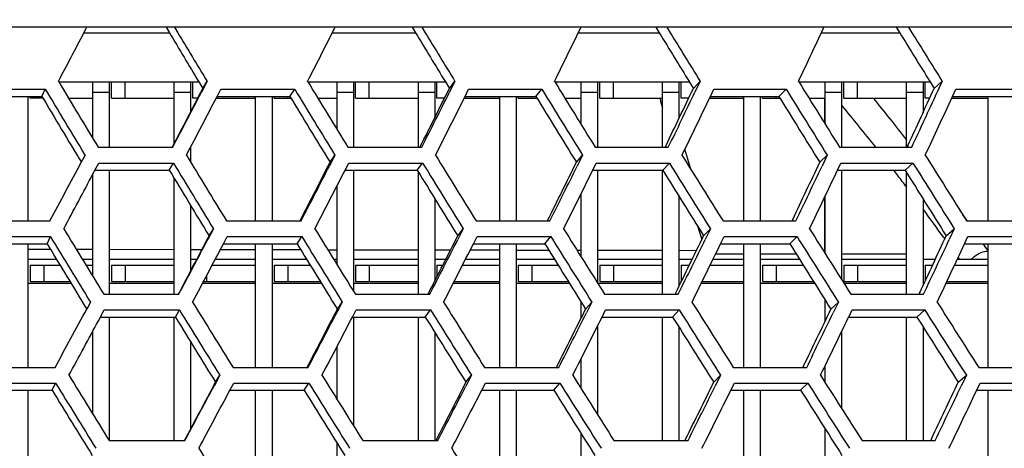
# Model space of a CAD drawing. Header units: millimetres. Extents: x 0 to 420, y 0 to 297.
# Tile 26 of 150: x 108.75 to 115.96, y 79.04 to 82.18. Entities that reach past the tile are written whole.
import ezdxf

# ---------------------------------------------------------------- set-up
doc = ezdxf.new("R2010")
doc.units = ezdxf.units.MM
doc.header["$LTSCALE"] = 23.1
doc.layers.get('0').update_dxf_attribs({"linetype": 'CONTINUOUS'})
for name, color, linetype in [('06___PRT_ALL_SURFS', 7, 'CONTINUOUS'), ('AXES', 7, 'CONTINUOUS'), ('DIM_PILOTEES', 7, 'CONTINUOUS')]:
    doc.layers.add(name, color=color, linetype=linetype)
doc.styles.get("Standard").update_dxf_attribs({"font": 'txt', "width": 0.7})
doc.dimstyles.new('DIMSTYLE_2', dxfattribs={"dimtxt": 2.5, "dimasz": 3.5, "dimexe": 2, "dimexo": 0, "dimtad": 1, "dimdec": 0, "dimlfac": 5, "dimdsep": 46, "dimtxsty": 'Standard', "dimblk": '_FILLED', "dimblk1": '_FILLED', "dimblk2": '_FILLED', "dimcen": 0, "dimazin": 2, "dimtp": 0.8, "dimtm": 0.8, "dimtfac": 1, "dimtdec": 0, "dimtofl": 0, "dimtmove": 0, "dimatfit": 3, "dimldrblk": '_FILLED', "dimfxl": 0, "dimtolj": 1, "dimarcsym": 0})

# ---------------------------------------------------------------- blocks, each defined once
blk = doc.blocks.new('_FILLED')
at = {"color": 0, "linetype": 'ByBlock'}
blk.add_solid([(0, 0), (-1, 0.1429), (-1, -0.1429)], dxfattribs=at)
blk = doc.blocks.new('*D6')
at = {"layer": 'DIM_PILOTEES', "color": 2, "linetype": 'Continuous'}
for p, q in [((55.0188, 68.4239), (55.0188, 114.3385)), ((152.0954, 68.4239), (152.0954, 114.3385)), ((55.0188, 112.3385), (103.5571, 112.3385)), ((152.0954, 112.3385), (103.5571, 112.3385))]:
    blk.add_line(p, q, dxfattribs=at)
at = {"layer": 'DIM_PILOTEES', "color": 2, "linetype": 'Continuous', "xscale": 3.5, "yscale": 3.5, "zscale": 3.5, "rotation": 180}
blk.add_blockref('_FILLED', (55.0188, 112.3385), dxfattribs=at)
at = {"layer": 'DIM_PILOTEES', "color": 2, "linetype": 'Continuous', "xscale": 3.5, "yscale": 3.5, "zscale": 3.5}
blk.add_blockref('_FILLED', (152.0954, 112.3385), dxfattribs=at)
at = {"layer": 'DIM_PILOTEES', "color": 2, "linetype": 'Continuous', "insert": (103.8477, 115.4635), "char_height": 2.5, "width": 8.571429, "attachment_point": 2, "line_spacing_factor": 0.9}
blk.add_mtext('{\\ftxt;\\W0.0001;\\H0.0001;\\~}{\\ftxt;\\W2.2857142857;\\H2.5; }{\\ftxt;\\W0.0001;\\H0.0001;\\~}', dxfattribs=at)

msp = doc.modelspace()

# ---------------------------------------------------------------- linework, layer by layer
at = {"color": 7, "linetype": 'Continuous'}
for p, q in [((137.842, 82.1249), (70.2722, 82.1249)), ((109.224, 82.0839), (109.2455, 82.1249)), ((109.2241, 82.0839), (109.8494, 82.0839)), ((109.886, 82.1249), (109.9106, 82.0839)), ((111.0427, 82.0839), (111.6523, 82.0839)), ((111.0428, 82.0839), (111.0635, 82.1249)), ((111.6985, 82.1249), (111.7234, 82.0839)), ((111.6985, 82.1249), (111.7234, 82.0839)), ((112.8444, 82.0839), (112.8643, 82.1249)), ((112.8444, 82.0839), (113.4367, 82.0839)), ((113.4922, 82.1249), (113.5174, 82.0839)), ((113.4922, 82.1249), (113.5174, 82.0839)), ((114.6244, 82.0839), (115.1981, 82.0839)), ((114.6245, 82.0839), (114.6436, 82.1249)), ((115.2629, 82.1249), (115.2883, 82.0839)), ((109.0394, 81.7239), (109.0371, 81.7279)), ((109.0394, 81.7239), (110.065, 81.7239)), ((109.2891, 81.3091), (109.2891, 81.7239)), ((109.4091, 81.7239), (109.4091, 81.2452)), ((109.4251, 81.6039), (109.4251, 81.7239)), ((109.5251, 81.6039), (109.5251, 81.7239)), ((109.8851, 81.2729), (109.8851, 81.7239)), ((110.0051, 81.7239), (110.0051, 81.5043)), ((110.0211, 81.6039), (110.0211, 81.7239)), ((110.1251, 81.7279), (110.0837, 81.6479)), ((110.0937, 81.6761), (110.1251, 81.7279)), ((110.8645, 81.7239), (110.862, 81.7279)), ((110.8645, 81.7239), (111.8708, 81.7239)), ((111.0771, 81.3753), (111.0771, 81.7239)), ((111.1971, 81.7239), (111.1971, 81.2452)), ((111.2131, 81.6039), (111.2131, 81.7239)), ((111.3131, 81.6039), (111.3131, 81.7239)), ((111.6731, 81.2452), (111.6731, 81.7239)), ((111.7931, 81.7239), (111.7931, 81.4615)), ((111.8091, 81.6039), (111.8091, 81.7239)), ((111.8999, 81.6761), (111.9407, 81.7279)), ((111.9407, 81.7279), (111.9008, 81.6479)), ((112.6728, 81.7239), (112.6703, 81.7279)), ((112.6728, 81.7239), (113.6575, 81.7239)), ((112.8651, 81.4122), (112.8651, 81.7239)), ((112.9851, 81.7239), (112.9851, 81.2452)), ((113.0011, 81.6039), (113.0011, 81.7239)), ((113.1011, 81.6039), (113.1011, 81.7239)), ((113.4611, 81.2452), (113.4611, 81.7239)), ((113.5811, 81.7239), (113.5811, 81.4549)), ((113.5971, 81.6039), (113.5971, 81.7239)), ((113.6869, 81.6761), (113.737, 81.7279)), ((113.737, 81.7279), (113.6986, 81.6479)), ((114.46, 81.7239), (114.4576, 81.7279)), ((114.46, 81.7239), (115.4207, 81.7239)), ((114.6531, 81.4137), (114.6531, 81.7239)), ((114.7731, 81.7239), (114.7731, 81.2452)), ((114.7891, 81.6039), (114.7891, 81.7239)), ((114.8891, 81.6039), (114.8891, 81.7239)), ((115.2491, 81.2452), (115.2491, 81.7239)), ((115.3691, 81.7239), (115.3691, 81.4985)), ((115.3851, 81.6039), (115.3851, 81.7239)), ((115.4503, 81.6761), (115.5096, 81.7279)), ((115.5096, 81.7279), (115.4728, 81.6479)), ((115.5096, 81.7279), (115.4728, 81.6479)), ((108.3948, 81.6698), (108.9409, 81.6698)), ((108.9157, 81.6181), (108.9409, 81.6698)), ((109.2891, 81.6481), (109.4091, 81.6481)), ((109.8851, 81.6481), (110.0051, 81.6481)), ((110.1986, 81.6181), (110.2254, 81.6698)), ((110.2254, 81.6698), (110.7674, 81.6698)), ((110.7328, 81.6181), (110.7674, 81.6698)), ((111.0771, 81.6481), (111.1971, 81.6481)), ((111.6731, 81.6481), (111.7931, 81.6481)), ((112.0149, 81.6181), (112.0408, 81.6698)), ((112.0408, 81.6698), (112.5775, 81.6698)), ((112.5335, 81.6181), (112.5775, 81.6698)), ((112.8651, 81.6481), (112.9851, 81.6481)), ((113.4611, 81.6481), (113.5811, 81.6481)), ((113.8118, 81.6181), (113.8367, 81.6698)), ((113.8367, 81.6698), (114.3667, 81.6698)), ((114.3134, 81.6181), (114.3667, 81.6698)), ((114.6531, 81.6481), (114.7731, 81.6481)), ((115.2491, 81.6481), (115.3691, 81.6481)), ((115.5848, 81.6181), (115.6086, 81.6698)), ((115.6086, 81.6698), (116.1307, 81.6698)), ((108.8131, 81.6181), (108.8131, 80.7067)), ((108.8291, 81.6039), (108.8291, 81.6181)), ((108.9242, 81.6039), (108.8291, 81.6039)), ((109.1115, 81.6039), (109.2891, 81.6039)), ((109.4251, 81.6039), (109.8851, 81.6039)), ((110.0565, 81.6039), (110.0211, 81.6039)), ((110.1935, 81.6039), (110.4811, 81.6039)), ((110.4811, 80.7067), (110.4811, 81.6181)), ((110.6011, 81.6181), (110.6011, 80.7067)), ((110.6171, 81.6039), (110.6171, 81.6181)), ((110.6171, 81.6039), (110.7413, 81.6039)), ((110.7171, 81.6039), (110.7171, 81.6181)), ((110.9375, 81.6039), (111.0771, 81.6039)), ((111.2131, 81.6039), (111.6731, 81.6039)), ((111.864, 81.6039), (111.8091, 81.6039)), ((112.0079, 81.6039), (112.2691, 81.6039)), ((112.2691, 80.7067), (112.2691, 81.6181)), ((112.3891, 81.6181), (112.3891, 80.7067)), ((112.4051, 81.6039), (112.4051, 81.6181)), ((112.4051, 81.6039), (112.5422, 81.6039)), ((112.5051, 81.6039), (112.5051, 81.6181)), ((112.7467, 81.6039), (112.8651, 81.6039)), ((113.0011, 81.6039), (113.4611, 81.6039)), ((113.6524, 81.6039), (113.5971, 81.6039)), ((113.805, 81.6039), (114.0571, 81.6039)), ((114.0571, 80.7067), (114.0571, 81.6181)), ((114.1771, 81.6181), (114.1771, 80.7067)), ((114.1931, 81.6039), (114.1931, 81.6181)), ((114.1931, 81.6039), (114.3222, 81.6039)), ((114.2931, 81.6039), (114.2931, 81.6181)), ((114.5346, 81.6039), (114.6531, 81.6039)), ((114.6478, 81.6039), (114.6478, 81.4222)), ((114.7891, 81.6039), (115.2491, 81.6039)), ((115.4173, 81.6039), (115.3851, 81.6039)), ((115.5783, 81.6039), (115.8451, 81.6039)), ((115.8451, 80.7067), (115.8451, 81.6181)), ((109.3277, 81.2452), (109.8736, 81.2452)), ((110.0051, 81.2463), (110.0051, 81.1367)), ((111.1568, 81.2452), (111.698, 81.2452)), ((112.9685, 81.2452), (113.5037, 81.2452)), ((113.6675, 81.0851), (113.6251, 81.2314)), ((114.7584, 81.2452), (115.2862, 81.2452)), ((109.2315, 81.1874), (109.2043, 81.1364)), ((109.2898, 81.0501), (109.3321, 81.1296)), ((109.3046, 81.078), (109.3321, 81.1296)), ((109.3321, 81.1296), (109.8784, 81.1296)), ((109.8485, 81.0778), (109.8784, 81.1296)), ((111.0621, 81.1874), (111.0212, 81.1078)), ((111.026, 81.1356), (111.0621, 81.1874)), ((111.1361, 81.0778), (111.1627, 81.1296)), ((111.1627, 81.1296), (111.7043, 81.1296)), ((111.6649, 81.0778), (111.7043, 81.1296)), ((112.8302, 81.1356), (112.8756, 81.1874)), ((112.8756, 81.1874), (112.8362, 81.1078)), ((112.8756, 81.1874), (112.8461, 81.1277)), ((112.9503, 81.0778), (112.9759, 81.1296)), ((112.9759, 81.1296), (113.5115, 81.1296)), ((113.4628, 81.0778), (113.5115, 81.1296)), ((114.6128, 81.1356), (114.6675, 81.1874)), ((114.6675, 81.1874), (114.6297, 81.1078)), ((114.7427, 81.0778), (114.7672, 81.1296)), ((114.7672, 81.1296), (115.2955, 81.1296)), ((115.2376, 81.0778), (115.2955, 81.1296)), ((109.4091, 81.0778), (109.4091, 80.17)), ((111.1971, 81.0778), (111.1971, 80.193)), ((111.6731, 80.17), (111.6731, 81.0646)), ((112.9851, 81.0778), (112.9851, 80.2527)), ((113.4611, 80.17), (113.4611, 81.0778)), ((114.7731, 81.0778), (114.7731, 80.2768)), ((115.2491, 80.17), (115.2491, 81.0595)), ((109.2891, 80.2993), (109.2891, 81.0479)), ((109.8851, 80.17), (109.8851, 81.0174)), ((111.0771, 80.3865), (111.0771, 80.9631)), ((111.7931, 80.8694), (111.7931, 80.2666)), ((112.8651, 80.4442), (112.8651, 80.9059)), ((113.5811, 80.8874), (113.5811, 80.2271)), ((114.6478, 80.8783), (114.6478, 80.475)), ((114.6531, 80.4667), (114.6531, 80.8894)), ((115.3691, 80.8679), (115.3691, 80.2339)), ((110.0051, 80.8198), (110.0051, 80.3392)), ((108.4248, 80.7067), (108.9747, 80.7067)), ((110.268, 80.7067), (110.8138, 80.7067)), ((112.0959, 80.7067), (112.6364, 80.7067)), ((113.9042, 80.7067), (114.4379, 80.7067)), ((115.6847, 80.7177), (115.6598, 80.752)), ((115.6912, 80.7087), (115.66, 80.7522)), ((115.6911, 80.7086), (115.6847, 80.7177)), ((115.6884, 80.7067), (116.2141, 80.7067)), ((110.1721, 80.6491), (110.1303, 80.5699)), ((110.1407, 80.5974), (110.1721, 80.6491)), ((111.9609, 80.5974), (112.0017, 80.6491)), ((112.0017, 80.6491), (111.9614, 80.5699)), ((113.7209, 80.6628), (113.7423, 80.5915)), ((113.721, 80.6628), (113.7487, 80.5703)), ((113.7618, 80.5974), (113.8119, 80.6491)), ((113.8119, 80.6491), (113.7731, 80.5699)), ((115.539, 80.5974), (115.5982, 80.6491)), ((115.5982, 80.6491), (115.5611, 80.5699)), ((108.4284, 80.5916), (108.9787, 80.5916)), ((108.9535, 80.5398), (108.9787, 80.5916)), ((110.2458, 80.5398), (110.2731, 80.5916)), ((110.2731, 80.5916), (110.8193, 80.5916)), ((110.7846, 80.5398), (110.8193, 80.5916)), ((112.0762, 80.5398), (112.1025, 80.5916)), ((112.1025, 80.5916), (112.6434, 80.5916)), ((112.5993, 80.5398), (112.6434, 80.5916)), ((113.7423, 80.5915), (113.7487, 80.5703)), ((113.887, 80.5398), (113.9123, 80.5916)), ((113.9123, 80.5916), (114.4464, 80.5916)), ((114.3931, 80.5398), (114.4464, 80.5916)), ((115.5209, 80.5844), (115.5282, 80.5742)), ((115.5212, 80.5847), (115.5285, 80.5745)), ((115.6737, 80.5398), (115.6979, 80.5916)), ((115.6979, 80.5916), (116.224, 80.5916)), ((108.8131, 80.5398), (108.8131, 79.6347)), ((108.9792, 80.4974), (108.8131, 80.4977)), ((109.2891, 80.4969), (109.1683, 80.4971)), ((109.8851, 80.4958), (109.4091, 80.4967)), ((110.0873, 80.4955), (110.0051, 80.4956)), ((110.4811, 80.4948), (110.2223, 80.4953)), ((110.4811, 80.4948), (110.2223, 80.4952)), ((110.4811, 79.6347), (110.4811, 80.5398)), ((110.6011, 80.5398), (110.6011, 79.6347)), ((110.8126, 80.4942), (110.6011, 80.4946)), ((111.0771, 80.4937), (111.0106, 80.4938)), ((111.673, 80.4925), (111.197, 80.4935)), ((111.9076, 80.4921), (111.793, 80.4923)), ((112.269, 80.4914), (112.0518, 80.4918)), ((112.2691, 80.4914), (112.0518, 80.4918)), ((112.2691, 79.6347), (112.2691, 80.5398)), ((112.6297, 80.4908), (112.389, 80.4912)), ((112.3891, 80.5398), (112.3891, 79.6347)), ((112.865, 80.4905), (112.8361, 80.4905)), ((112.8651, 80.4905), (112.8361, 80.4905)), ((113.4609, 80.4895), (112.985, 80.4903)), ((113.709, 80.4889), (113.581, 80.4892)), ((113.7091, 80.4889), (113.5811, 80.4891)), ((114.0571, 79.6347), (114.0571, 80.5398)), ((114.1771, 80.5398), (114.1771, 79.6347)), ((115.8451, 79.6347), (115.8451, 80.5398)), ((109.0237, 80.4239), (108.8131, 80.4239)), ((109.2891, 80.4239), (109.2129, 80.4239)), ((109.8851, 80.4239), (109.4091, 80.4239)), ((110.0497, 80.4239), (110.0051, 80.4239)), ((110.4811, 80.4239), (110.1847, 80.4239)), ((110.8559, 80.4239), (110.6011, 80.4239)), ((111.0771, 80.4239), (111.0539, 80.4239)), ((111.6731, 80.4239), (111.1971, 80.4239)), ((111.8731, 80.4239), (111.7931, 80.4239)), ((112.2691, 80.4239), (112.0172, 80.4239)), ((112.6714, 80.4239), (112.3891, 80.4239)), ((113.4611, 80.4239), (112.9851, 80.4239)), ((113.6774, 80.4239), (113.5811, 80.4239)), ((114.0571, 80.4239), (113.8303, 80.4239)), ((114.4659, 80.4239), (114.1771, 80.4239)), ((115.2491, 80.4239), (114.7731, 80.4239)), ((115.4581, 80.4239), (115.3691, 80.4239)), ((115.8451, 80.4239), (115.6194, 80.4239)), ((115.6257, 80.4373), (115.6352, 80.4239)), ((115.6258, 80.4373), (115.6352, 80.4239)), ((108.8291, 80.3839), (108.8291, 80.2639)), ((108.8291, 80.3839), (109.048, 80.3839)), ((108.9291, 80.3839), (108.9291, 80.2639)), ((109.2373, 80.3839), (109.2891, 80.3839)), ((109.4251, 80.3839), (109.4251, 80.2639)), ((109.4251, 80.3839), (109.8851, 80.3839)), ((109.5251, 80.3839), (109.5251, 80.2639)), ((110.0211, 80.3839), (110.0211, 80.3696)), ((110.0211, 80.3839), (110.0286, 80.3839)), ((110.1635, 80.3839), (110.4811, 80.3839)), ((110.6171, 80.3839), (110.6171, 80.2639)), ((110.6171, 80.3839), (110.8805, 80.3839)), ((110.7171, 80.3839), (110.7171, 80.2639)), ((111.2131, 80.3839), (111.2131, 80.2639)), ((111.2131, 80.3839), (111.6731, 80.3839)), ((111.3131, 80.3839), (111.3131, 80.2639)), ((111.8091, 80.3839), (111.8091, 80.298)), ((111.8091, 80.3839), (111.8528, 80.3839)), ((111.9968, 80.3839), (112.2691, 80.3839)), ((112.4051, 80.3839), (112.4051, 80.2639)), ((112.4051, 80.3839), (112.6963, 80.3839)), ((112.5051, 80.3839), (112.5051, 80.2639)), ((113.0011, 80.3839), (113.0011, 80.2639)), ((113.0011, 80.3839), (113.4611, 80.3839)), ((113.1011, 80.3839), (113.1011, 80.2639)), ((113.5971, 80.3839), (113.5971, 80.2639)), ((113.5971, 80.3839), (113.6578, 80.3839)), ((113.8107, 80.3839), (114.0571, 80.3839)), ((114.1931, 80.3839), (114.1931, 80.2639)), ((114.1931, 80.3839), (114.491, 80.3839)), ((114.2931, 80.3839), (114.2931, 80.2639)), ((114.7891, 80.3839), (114.7891, 80.2639)), ((114.7891, 80.3839), (115.2491, 80.3839)), ((114.8891, 80.3839), (114.8891, 80.2639)), ((115.3851, 80.3839), (115.3851, 80.268)), ((115.3851, 80.3839), (115.4394, 80.3839)), ((115.6006, 80.3839), (115.8451, 80.3839)), ((108.8291, 80.2639), (109.1209, 80.2639)), ((109.4251, 80.2639), (109.8851, 80.2639)), ((110.1, 80.2639), (110.4811, 80.2639)), ((110.1211, 80.3037), (110.1211, 80.2639)), ((110.6171, 80.2639), (110.9544, 80.2639)), ((111.2131, 80.2639), (111.6731, 80.2639)), ((111.9355, 80.2639), (112.2691, 80.2639)), ((112.4051, 80.2639), (112.7711, 80.2639)), ((113.0011, 80.2639), (113.4611, 80.2639)), ((113.5991, 80.2639), (113.5971, 80.2639)), ((113.7517, 80.2639), (114.0571, 80.2639)), ((114.1931, 80.2639), (114.5664, 80.2639)), ((114.7891, 80.2639), (115.2491, 80.2639)), ((115.5441, 80.2639), (115.8451, 80.2639)), ((109.1304, 80.2481), (108.8131, 80.2481)), ((109.8851, 80.2481), (109.4091, 80.2481)), ((110.4811, 80.2481), (110.0916, 80.2481)), ((110.9641, 80.2481), (110.6011, 80.2481)), ((111.6731, 80.2481), (111.1971, 80.2481)), ((112.2691, 80.2481), (111.9274, 80.2481)), ((112.7809, 80.2481), (112.3891, 80.2481)), ((113.4611, 80.2481), (112.9879, 80.2481)), ((113.5914, 80.2481), (113.5811, 80.2481)), ((114.0571, 80.2481), (113.7439, 80.2481)), ((114.5763, 80.2481), (114.1771, 80.2481)), ((115.2491, 80.2481), (114.7912, 80.2481)), ((115.3758, 80.2481), (115.3691, 80.2481)), ((115.8451, 80.2481), (115.5367, 80.2481)), ((109.3682, 80.17), (109.9183, 80.17)), ((111.2114, 80.17), (111.7567, 80.17)), ((113.037, 80.17), (113.5763, 80.17)), ((114.6531, 79.9749), (114.6531, 80.1263)), ((114.8406, 80.17), (115.3725, 80.17)), ((109.2712, 80.1126), (109.2439, 80.062)), ((109.33, 79.9762), (109.3725, 80.0552)), ((109.3725, 80.0552), (109.9231, 80.0552)), ((109.8931, 80.0035), (109.9231, 80.0552)), ((111.1159, 80.1126), (111.0747, 80.0336)), ((111.0771, 80.0556), (111.0771, 80.0653)), ((111.0798, 80.0609), (111.1159, 80.1126)), ((111.1902, 80.0035), (111.2172, 80.0552)), ((111.2172, 80.0552), (111.763, 80.0552)), ((111.7236, 80.0035), (111.763, 80.0552)), ((112.8651, 79.9952), (112.8651, 80.1134)), ((112.8979, 80.0609), (112.9433, 80.1126)), ((112.9433, 80.1126), (112.9036, 80.0336)), ((113.0183, 80.0035), (113.0443, 80.0552)), ((113.0183, 80.0035), (113.0443, 80.0552)), ((113.0443, 80.0552), (113.584, 80.0552)), ((113.5354, 80.0035), (113.584, 80.0552)), ((114.6943, 80.0609), (114.749, 80.1126)), ((114.749, 80.1126), (114.7109, 80.0336)), ((114.749, 80.1126), (114.7184, 80.0492)), ((114.8245, 80.0035), (114.8494, 80.0552)), ((114.8494, 80.0552), (115.3818, 80.0552)), ((115.3239, 80.0035), (115.3818, 80.0552)), ((109.4091, 80.0035), (109.4091, 79.1003)), ((109.8851, 79.1003), (109.8851, 80.0035)), ((111.1971, 80.0035), (111.1971, 79.2096)), ((111.6731, 79.1003), (111.6731, 80.0035)), ((113.4611, 79.1003), (113.4611, 80.0035)), ((115.2491, 79.1003), (115.2491, 80.0035)), ((112.9851, 79.9373), (112.9851, 79.2897)), ((113.5811, 79.9307), (113.5811, 79.1003)), ((115.3691, 79.9321), (115.3691, 79.1003)), ((109.2891, 79.2934), (109.2891, 79.8985)), ((111.7931, 79.8918), (111.7931, 79.1003)), ((114.7731, 79.8969), (114.7731, 79.3341)), ((110.0051, 79.8213), (110.0051, 79.1835)), ((111.0771, 79.4013), (111.0771, 79.787)), ((112.8651, 79.4795), (112.8651, 79.6995)), ((108.4581, 79.6347), (109.0122, 79.6347)), ((110.3154, 79.6347), (110.8654, 79.6347)), ((112.1573, 79.6347), (112.7019, 79.6347)), ((113.9794, 79.6347), (114.5172, 79.6347)), ((114.6531, 79.5224), (114.6531, 79.6494)), ((115.7772, 79.6347), (116.3069, 79.6347)), ((109.1151, 79.5755), (109.1139, 79.5774)), ((110.2187, 79.5774), (110.1766, 79.4985)), ((110.1873, 79.5257), (110.2187, 79.5774)), ((112.0623, 79.5774), (112.0216, 79.4985)), ((112.0216, 79.5257), (112.0623, 79.5774)), ((112.0623, 79.5774), (112.0327, 79.5199)), ((113.8363, 79.5257), (113.8863, 79.5774)), ((113.8863, 79.5774), (113.8472, 79.4985)), ((115.627, 79.5257), (115.6863, 79.5774)), ((115.6863, 79.5774), (115.6488, 79.4985)), ((108.4617, 79.5201), (109.0162, 79.5201)), ((108.8131, 79.4684), (108.8131, 78.5662)), ((108.991, 79.4684), (109.0162, 79.5201)), ((110.2928, 79.4684), (110.3204, 79.5201)), ((110.2928, 79.4684), (110.3204, 79.5201)), ((110.3204, 79.5201), (110.8709, 79.5201)), ((110.4811, 78.5662), (110.4811, 79.4684)), ((110.6011, 79.4684), (110.6011, 78.5662)), ((110.8362, 79.4684), (110.8709, 79.5201)), ((112.1372, 79.4684), (112.1639, 79.5201)), ((112.1639, 79.5201), (112.7089, 79.5201)), ((112.2691, 78.5662), (112.2691, 79.4684)), ((112.3891, 79.4684), (112.3891, 78.5662)), ((112.6648, 79.4684), (112.7089, 79.5201)), ((113.9618, 79.4684), (113.9874, 79.5201)), ((113.9874, 79.5201), (114.5257, 79.5201)), ((114.0571, 78.5662), (114.0571, 79.4684)), ((114.1771, 79.4684), (114.1771, 78.5662)), ((114.4723, 79.4684), (114.5257, 79.5201)), ((115.7621, 79.4684), (115.7867, 79.5201)), ((115.7867, 79.5201), (116.3168, 79.5201)), ((115.8451, 78.5983), (115.8451, 79.4684)), ((114.6531, 78.7398), (114.6531, 79.1836)), ((112.8651, 78.7934), (112.8651, 79.1501)), ((109.4085, 79.1003), (109.9628, 79.1003)), ((111.0771, 78.8841), (111.0771, 79.0814)), ((111.2657, 79.1003), (111.8152, 79.1003)), ((113.1052, 79.1003), (113.6485, 79.1003)), ((114.9225, 79.1003), (115.4584, 79.1003))]:
    msp.add_line(p, q, dxfattribs=at)
for centre, radius, start, end in [((22.4818, 127.4138), 97.8725, 332.173808, 332.409225), ((222.4076, 149.6147), 131.2097, 210.975969, 211.157468), ((27.3107, 124.3634), 93.8009, 332.965169, 333.20905), ((230.3208, 154.221), 138.8132, 211.310142, 211.482299), ((31.8452, 121.4541), 90.0604, 333.825474, 334.077582), ((238.9818, 159.2099), 147.2743, 211.580074, 211.742802), ((36.0999, 118.6753), 86.6316, 334.755052, 335.015102), ((248.5434, 164.6611), 156.7671, 211.786183, 211.93939), ((225.2737, 151.3881), 135.512, 210.936093, 211.172363), ((233.5083, 156.2906), 143.5329, 211.299333, 211.523245), ((242.5352, 161.6094), 152.4662, 211.597957, 211.809411), ((252.5163, 167.4306), 162.4967, 211.83243, 212.031322), ((225.7492, 151.676), 136.1802, 210.935337, 211.172282), ((20.4725, 128.1304), 100.9494, 332.325827, 332.583654), ((234.0363, 156.6238), 144.2682, 211.301809, 211.526325), ((25.4682, 124.9035), 96.6521, 333.146818, 333.414127), ((243.1234, 161.9936), 153.278, 211.603617, 211.815607), ((30.1494, 121.8326), 92.7107, 334.037284, 334.313816), ((253.1742, 167.8725), 163.3965, 211.841231, 212.040592), ((34.532, 118.9057), 89.1042, 334.997516, 335.282956), ((20.3383, 128.1556), 101.1958, 332.345961, 332.620917), ((25.3466, 124.9132), 96.8807, 333.17054, 333.455622), ((115.1776, 82.0328), 1.788, 193.85606, 194.03879), ((115.2647, 82.0552), 1.878, 194.05441, 196.13094), ((30.0385, 121.8282), 92.9238, 334.064656, 334.359588), ((101.462, 70.549), 17.4838, 37.94627, 39.21987), ((34.4301, 118.8884), 89.3038, 335.028594, 335.333038), ((101.3984, 70.459), 17.3775, 38.36802, 39.6754), ((12.0793, 132.7771), 110.0002, 331.74698, 332.000746), ((239.9067, 160.2633), 152.2153, 211.324219, 211.53618), ((239.2257, 159.8459), 151.3047, 211.323429, 211.53675), ((249.6719, 166.191), 162.0817, 211.655137, 211.85489), ((248.9111, 165.7086), 161.0706, 211.651196, 211.852276), ((260.5127, 172.7062), 173.1925, 211.921446, 212.108914), ((259.6586, 172.1495), 172.0643, 211.9144, 212.103159), ((272.675, 179.9438), 185.8293, 212.123583, 212.298678), ((271.7105, 179.301), 184.5636, 212.113471, 212.289818), ((17.4904, 129.221), 105.1803, 332.53226, 332.778254), ((17.3179, 129.2553), 105.4652, 332.556491, 332.818624), ((22.7292, 125.7544), 100.5614, 333.386987, 333.642328), ((22.5724, 125.7709), 100.8248, 333.414866, 333.686977), ((27.6248, 122.4651), 96.3342, 334.31174, 334.576183), ((27.4812, 122.4657), 96.5791, 334.343324, 334.625151), ((101.2877, 70.3711), 17.5188, 37.5078, 37.67314), ((11.5009, 133.0385), 110.7496, 331.76795, 332.003138), ((101.278, 70.3637), 17.531, 37.1597, 37.50778), ((101.2885, 70.3711), 17.5182, 35.66381, 36.50655), ((246.1303, 164.0307), 160.4259, 211.315559, 211.516054), ((256.6397, 170.5559), 171.2279, 211.67301, 211.861567), ((268.3543, 177.7593), 183.4315, 211.965479, 212.14204), ((281.5553, 185.7988), 197.3606, 212.193446, 212.357946), ((246.9482, 164.5201), 161.4917, 211.312675, 211.511779), ((8.028, 134.4411), 115.4426, 331.958361, 332.182957), ((257.5573, 171.1245), 172.4188, 211.673344, 211.860541), ((13.9639, 130.4779), 109.9742, 332.777201, 333.011207), ((269.3896, 178.4195), 184.7692, 211.968986, 212.144221), ((19.4931, 126.7379), 104.9772, 333.666199, 333.909432), ((282.7312, 186.5665), 198.8729, 212.200085, 212.363296), ((24.644, 123.2012), 100.4158, 334.625724, 334.877952), ((7.7893, 134.5082), 115.8012, 331.983105, 332.222251), ((13.7476, 130.5224), 110.3031, 332.80559, 333.054778), ((19.2961, 126.7621), 105.2803, 333.69829, 333.957324), ((24.4636, 123.2071), 100.6965, 334.661567, 334.930201), ((101.2873, 70.4108), 17.7065, 34.69699, 34.89453), ((-3.0913, 140.6921), 127.6526, 331.42501, 331.643149), ((267.0985, 176.9676), 184.6513, 211.657468, 211.831808), ((265.9851, 176.2916), 183.2365, 211.660821, 211.836553), ((280.1912, 185.2316), 198.5702, 211.983061, 212.145745), ((278.9272, 184.4409), 196.9684, 211.983176, 212.14722), ((295.0481, 194.5228), 214.5508, 212.243735, 212.394725), ((293.6022, 193.5959), 212.7241, 212.240653, 212.392968), ((312.1406, 205.1146), 233.1392, 212.439936, 212.579181), ((310.4711, 204.0233), 231.0374, 212.433692, 212.574224), ((-3.9489, 141.0918), 128.7136, 331.450598, 331.652495), ((3.4713, 136.2378), 121.3977, 332.208097, 332.42069), ((3.1763, 136.3201), 121.8137, 332.237, 332.463227), ((9.8046, 131.9251), 115.4216, 333.061192, 333.283075), ((9.5374, 131.9812), 115.8015, 333.093795, 333.329932), ((15.6831, 127.8714), 109.977, 333.984943, 334.215947), ((15.44, 127.9041), 110.3256, 334.021296, 334.267166), ((277.4062, 183.1679), 197.6191, 211.61457, 211.776503), ((291.8931, 192.4866), 213.2668, 211.966735, 212.117963), ((308.4929, 203.0691), 231.3972, 212.25432, 212.394131), ((327.7434, 215.2337), 252.6363, 212.477135, 212.605501), ((278.7298, 183.9563), 199.2727, 211.606769, 211.767976), ((-9.2984, 143.3703), 135.4765, 331.67973, 331.870889), ((-9.7001, 143.5052), 136.0111, 331.709148, 331.912431), ((293.452, 193.4452), 215.2087, 211.962918, 212.112756), ((-1.9143, 138.3119), 128.2202, 332.49689, 332.697345), ((-2.2756, 138.412), 128.7038, 332.530006, 332.743206), ((310.2922, 204.2041), 233.6349, 212.253764, 212.392218), ((4.9026, 133.5925), 121.635, 333.384719, 333.594359), ((4.576, 133.6619), 122.0745, 333.421582, 333.644581), ((329.8424, 216.5853), 255.2414, 212.479804, 212.606847), ((11.2044, 129.1766), 115.657, 334.343643, 334.562316), ((10.9079, 129.2188), 116.0583, 334.384298, 334.616934), ((307.982, 202.3095), 233.1648, 211.915432, 212.053566), ((327.154, 214.7619), 254.4534, 212.233707, 212.360719)]:
    msp.add_arc(centre, radius, start, end, dxfattribs=at)
msp.add_open_spline([(115.7186, 80.4239), (115.7279, 80.4332), (115.7637, 80.4643), (115.8108, 80.485), (115.8451, 80.4858)], degree=3, knots=[0, 0, 0, 0, 0.27724, 1, 1, 1, 1], dxfattribs=at)
at = {"layer": '06___PRT_ALL_SURFS', "color": 7, "linetype": 'Continuous'}
for p, q in [((109.8249, 82.1249), (109.8494, 82.0839)), ((111.6275, 82.1249), (111.6523, 82.0839)), ((113.4116, 82.1249), (113.4367, 82.0839)), ((113.4116, 82.1249), (113.4367, 82.0839)), ((115.1728, 82.1249), (115.1981, 82.0839)), ((115.1728, 82.1249), (115.1981, 82.0839)), ((110.065, 81.7239), (110.0937, 81.6761)), ((111.8708, 81.7239), (111.8999, 81.6761)), ((113.6575, 81.7239), (113.6869, 81.6761)), ((115.4207, 81.7239), (115.4503, 81.6761)), ((108.3724, 81.6181), (108.9157, 81.6181)), ((110.1986, 81.6181), (110.7328, 81.6181)), ((112.0149, 81.6181), (112.5335, 81.6181)), ((113.8118, 81.6181), (114.3134, 81.6181)), ((115.5848, 81.6181), (116.0683, 81.6181)), ((111.6874, 81.2505), (111.6847, 81.2452)), ((113.4845, 81.2544), (113.48, 81.2452)), ((115.2583, 81.2581), (115.2523, 81.2452)), ((109.3049, 81.0778), (109.8485, 81.0778)), ((111.1361, 81.0778), (111.6649, 81.0778)), ((112.9503, 81.0778), (113.4628, 81.0778)), ((114.7427, 81.0778), (115.2376, 81.0778)), ((110.8075, 80.7099), (110.8058, 80.7067)), ((110.8075, 80.7099), (110.8058, 80.7067)), ((112.6217, 80.714), (112.6181, 80.7067)), ((114.4147, 80.7178), (114.4094, 80.7067)), ((108.4059, 80.5398), (108.9535, 80.5398)), ((110.2458, 80.5398), (110.7846, 80.5398)), ((112.0762, 80.5398), (112.5993, 80.5398)), ((113.887, 80.5398), (114.3931, 80.5398)), ((115.6737, 80.5398), (116.1616, 80.5398)), ((111.7465, 80.1753), (111.7438, 80.17)), ((113.5576, 80.1792), (113.5531, 80.17)), ((115.3451, 80.1829), (115.339, 80.17)), ((109.3454, 80.0035), (109.8931, 80.0035)), ((111.1902, 80.0035), (111.7236, 80.0035)), ((113.0183, 80.0035), (113.5354, 80.0035)), ((114.8245, 80.0035), (115.3239, 80.0035)), ((112.6876, 79.6419), (112.6839, 79.6347)), ((114.4943, 79.6458), (114.489, 79.6347)), ((108.4393, 79.4684), (108.991, 79.4684)), ((110.2928, 79.4684), (110.8362, 79.4684)), ((112.1372, 79.4684), (112.6648, 79.4684)), ((113.9618, 79.4684), (114.4723, 79.4684)), ((115.7621, 79.4684), (116.2544, 79.4684)), ((113.6302, 79.1094), (113.6256, 79.1003)), ((113.6302, 79.1094), (113.6256, 79.1003)), ((115.4314, 79.1132), (115.4252, 79.1003)), ((111.8052, 79.1054), (111.8026, 79.1003)), ((111.8052, 79.1054), (111.8026, 79.1003))]:
    msp.add_line(p, q, dxfattribs=at)
for centre, radius, start, end in [((221.4524, 148.6832), 129.9642, 210.826727, 211.011727), ((229.2555, 153.2066), 137.4371, 211.164224, 211.339778), ((237.7903, 158.1017), 145.7481, 211.437612, 211.60363), ((247.2047, 163.4452), 155.0658, 211.647306, 211.803693), ((21.2043, 127.4229), 99.9705, 332.49015, 332.767468), ((26.1449, 124.2443), 95.7391, 333.315852, 333.600543), ((30.772, 121.22), 91.8619, 334.210794, 334.502523), ((35.1013, 118.338), 88.318, 335.175177, 335.473604), ((225.6068, 151.2136), 135.8689, 210.812191, 211.049373), ((233.8612, 156.1302), 143.919, 211.180557, 211.405328), ((242.9124, 161.4655), 152.8865, 211.48438, 211.69664), ((252.9228, 167.3056), 162.9568, 211.724124, 211.923769), ((18.3263, 128.4496), 104.0762, 332.696809, 332.960216), ((23.5011, 125.0392), 99.535, 333.556016, 333.826758), ((28.3343, 121.8037), 95.3828, 334.484991, 334.762762), ((239.6944, 159.7214), 151.8051, 211.201966, 211.414224), ((249.4165, 165.6074), 161.6191, 211.534838, 211.734904), ((260.2082, 172.0752), 172.6694, 211.803218, 211.991012), ((272.3132, 179.2583), 185.2354, 212.007538, 212.182971), ((9.0651, 133.5276), 114.0959, 332.118413, 332.360306), ((14.9225, 129.6337), 108.7245, 332.941685, 333.191176), ((20.3764, 125.9595), 103.8198, 333.834918, 334.091731), ((25.4545, 122.4853), 99.3469, 334.798396, 335.062252), ((246.6893, 163.9211), 161.0081, 211.189509, 211.388949), ((257.2458, 170.4745), 171.8695, 211.552071, 211.739621), ((269.0174, 177.7111), 184.1436, 211.849723, 212.025325), ((282.2875, 185.7901), 198.1568, 212.082946, 212.246535), ((4.6699, 135.2278), 119.8602, 332.368026, 332.596039), ((10.9089, 130.9976), 114.0013, 333.225316, 333.460911), ((16.6979, 127.0213), 108.6673, 334.153044, 334.395973), ((266.7149, 176.2369), 183.9944, 211.535306, 211.710039), ((279.7313, 184.428), 197.8157, 211.862849, 212.025941), ((294.4969, 193.6331), 213.6791, 212.125587, 212.276996), ((311.477, 204.1212), 232.1234, 212.323961, 212.463635), ((278.2515, 183.1256), 198.4791, 211.483804, 211.645442), ((-7.7821, 142.1416), 133.5573, 331.835137, 332.041481), ((292.8758, 192.5218), 214.2883, 211.841842, 211.992126), ((-0.5207, 137.1894), 126.455, 332.656408, 332.870559), ((309.5966, 203.1696), 232.5599, 212.134691, 212.273603), ((6.1815, 132.5686), 120.0129, 333.548182, 333.769924), ((328.9974, 215.415), 253.9734, 212.362844, 212.490356), ((12.3754, 128.2445), 114.1684, 334.510812, 334.739925)]:
    msp.add_arc(centre, radius, start, end, dxfattribs=at)
at = {"layer": 'AXES', "color": 7, "linetype": 'Continuous'}
for p, q in [((114.0571, 80.4639), (113.8499, 80.4639)), ((114.4407, 80.4639), (114.1771, 80.4639)), ((115.2491, 80.4639), (114.7731, 80.4639))]:
    msp.add_line(p, q, dxfattribs=at)

# ---------------------------------------------------------------- dimensions: what is measured, and where the dimension line sits
at = {"layer": 'DIM_PILOTEES', "color": 2, "linetype": 'Continuous'}
dim = msp.add_linear_dim(base=(55.0188, 112.3385), p1=(152.0954, 68.4239), p2=(55.0188, 68.4239), angle=180, text='{\\ftxt;\\W0.0001;\\H0.0001;\\~}{\\ftxt;\\W2.2857142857;\\H2.5; }{\\ftxt;\\W0.0001;\\H0.0001;\\~}', dimstyle='DIMSTYLE_2', dxfattribs=at)
dim.commit()
dim.dimension.update_dxf_attribs({"geometry": '*D6', "text_midpoint": (103.4905, 112.3385), "dimtype": 160})

doc.saveas('drawing.dxf')
